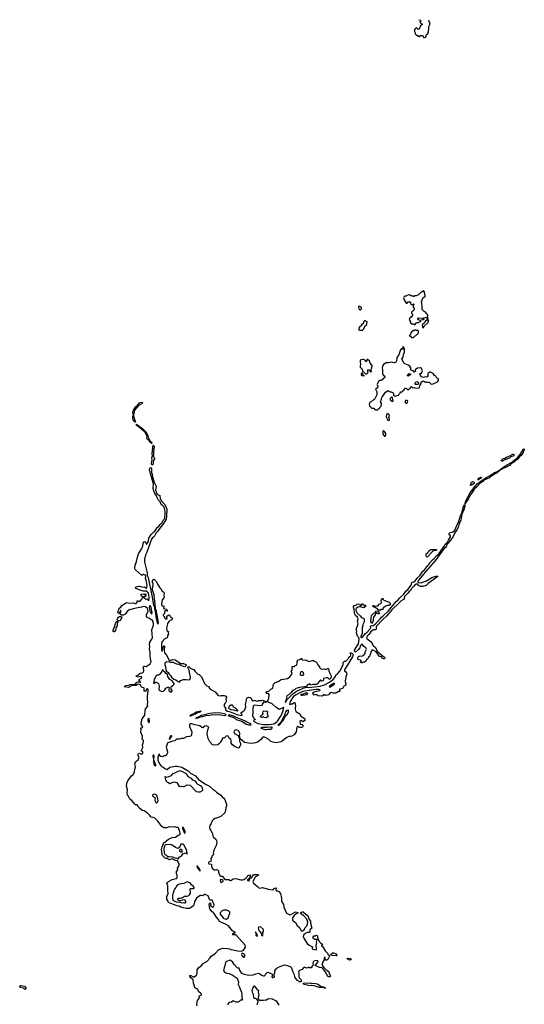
# Model space of a CAD drawing. Extents: x 2386897 to 2565480, y 579156 to 761880.
# Tile 78 of 191: x 2444083 to 2455580, y 727531 to 749974. Entities that reach past the tile are written whole.
import ezdxf

# ---------------------------------------------------------------- set-up
doc = ezdxf.new("R2010")
doc.units = 0

msp = doc.modelspace()

# ---------------------------------------------------------------- linework, layer by layer
at = {"layer": '0CON10XD'}
for points in [[(2453173, 749974), (2453215, 749960), (2453220, 749945), (2453200, 749915), (2453222, 749892), (2453240, 749885), (2453260, 749865), (2453247, 749853), (2453223, 749847), (2453205, 749830), (2453202, 749785), (2453185, 749760), (2453155, 749760), (2453125, 749790), (2453115, 749790), (2453090, 749765), (2453090, 749755), (2453080, 749745), (2453078, 749705), (2453090, 749675), (2453092, 749652), (2453125, 749620), (2453135, 749620), (2453155, 749600), (2453168, 749598), (2453175, 749590), (2453185, 749590), (2453215, 749610), (2453265, 749610), (2453278, 749598), (2453280, 749575), (2453293, 749563), (2453328, 749572), (2453340, 749585), (2453340, 749615), (2453354, 749636), (2453378, 749652), (2453396, 749704), (2453408, 749765), (2453402, 749815), (2453430, 749865), (2453427, 749907), (2453408, 749935), (2453412, 749963)], [(2453275, 742950), (2453288, 742962), (2453292, 742978), (2453388, 743072), (2453390, 743095), (2453400, 743105), (2453390, 743155), (2453380, 743165), (2453380, 743195), (2453370, 743205), (2453372, 743218), (2453380, 743225), (2453380, 743245), (2453370, 743255), (2453370, 743265), (2453318, 743318), (2453295, 743320), (2453250, 743365), (2453250, 743455), (2453240, 743555), (2453250, 743565), (2453250, 743595), (2453258, 743602), (2453272, 743638), (2453285, 743650), (2453308, 743652), (2453320, 743665), (2453320, 743695), (2453310, 743705), (2453307, 743767), (2453285, 743790), (2453275, 743790), (2453257, 743773), (2453235, 743770), (2453170, 743705), (2453115, 743678), (2453085, 743678), (2453055, 743660), (2453045, 743670), (2453035, 743670), (2453015, 743690), (2453008, 743682), (2452995, 743680), (2452975, 743700), (2452955, 743702), (2452903, 743687), (2452887, 743673), (2452855, 743670), (2452835, 743650), (2452830, 743635), (2452840, 743585), (2452885, 743510), (2452908, 743512), (2452935, 743540), (2452972, 743542), (2452987, 743517), (2452992, 743482), (2453035, 743480), (2453055, 743500), (2453070, 743485), (2453050, 743465), (2453050, 743425), (2453070, 743405), (2453070, 743365), (2453062, 743358), (2453058, 743342), (2453048, 743332), (2453032, 743328), (2453010, 743305), (2453012, 743282), (2453030, 743265), (2453030, 743235), (2453020, 743225), (2453020, 743195), (2453015, 743190), (2452985, 743190), (2452972, 743178), (2452968, 743162), (2452960, 743155), (2452963, 743123), (2452990, 743085), (2452990, 743065), (2453015, 743040), (2453045, 743040), (2453052, 743032), (2453085, 743020), (2453100, 743035), (2453102, 743058), (2453115, 743060), (2453125, 743070), (2453175, 743070), (2453192, 743088), (2453218, 743092), (2453230, 743105), (2453218, 743118), (2453192, 743122), (2453188, 743128), (2453172, 743132), (2453152, 743152), (2453150, 743165), (2453165, 743180), (2453235, 743170), (2453248, 743158), (2453252, 743142), (2453275, 743140), (2453285, 743130), (2453300, 743145), (2453282, 743152), (2453270, 743165), (2453283, 743177), (2453305, 743178), (2453345, 743190), (2453358, 743188), (2453360, 743125), (2453348, 743112), (2453332, 743108), (2453312, 743088), (2453308, 743062), (2453250, 743015), (2453252, 743002), (2453260, 742995), (2453260, 742955), (2453275, 742950)], [(2451845, 743360), (2451870, 743385), (2451870, 743405), (2451840, 743435), (2451805, 743438), (2451800, 743415), (2451813, 743383), (2451835, 743360), (2451845, 743360)], [(2451895, 742900), (2451920, 742925), (2451920, 742935), (2451940, 742955), (2451950, 742985), (2451985, 743020), (2451992, 743035), (2452000, 743085), (2451988, 743098), (2451972, 743102), (2451965, 743110), (2451935, 743110), (2451920, 743095), (2451910, 743045), (2451895, 743030), (2451875, 743030), (2451870, 743025), (2451870, 742995), (2451832, 742978), (2451810, 742945), (2451810, 742925), (2451800, 742915), (2451805, 742910), (2451818, 742908), (2451825, 742900), (2451895, 742900)], [(2453035, 742720), (2453042, 742728), (2453058, 742732), (2453092, 742768), (2453108, 742772), (2453132, 742798), (2453148, 742802), (2453158, 742812), (2453160, 742835), (2453170, 742845), (2453170, 742875), (2453158, 742888), (2453125, 742890), (2453115, 742900), (2453085, 742900), (2453075, 742890), (2453052, 742888), (2453005, 742840), (2452988, 742802), (2452962, 742778), (2452960, 742765), (2452988, 742758), (2453012, 742732), (2453028, 742728), (2453035, 742720)], [(2452205, 741078), (2452235, 741080), (2452265, 741110), (2452275, 741110), (2452290, 741125), (2452290, 741135), (2452317, 741165), (2452323, 741225), (2452303, 741265), (2452327, 741325), (2452332, 741368), (2452358, 741395), (2452418, 741485), (2452475, 741518), (2452502, 741505), (2452518, 741488), (2452545, 741488), (2452590, 741465), (2452602, 741452), (2452600, 741415), (2452615, 741400), (2452635, 741400), (2452645, 741390), (2452685, 741410), (2452718, 741412), (2452722, 741428), (2452755, 741460), (2452762, 741488), (2452795, 741490), (2452810, 741505), (2452810, 741515), (2452825, 741520), (2452875, 741578), (2452890, 741575), (2452918, 741548), (2452942, 741548), (2452983, 741577), (2452993, 741607), (2453005, 741612), (2453045, 741582), (2453075, 741590), (2453085, 741580), (2453177, 741573), (2453192, 741588), (2453200, 741635), (2453227, 741673), (2453230, 741715), (2453245, 741730), (2453265, 741730), (2453272, 741738), (2453285, 741740), (2453292, 741732), (2453308, 741728), (2453325, 741710), (2453345, 741710), (2453355, 741718), (2453375, 741710), (2453415, 741708), (2453440, 741685), (2453444, 741674), (2453465, 741663), (2453505, 741670), (2453603, 741717), (2453628, 741755), (2453628, 741775), (2453618, 741795), (2453590, 741805), (2453580, 741815), (2453566, 741846), (2453537, 741867), (2453507, 741907), (2453445, 741940), (2453425, 741940), (2453382, 741908), (2453378, 741895), (2453382, 741858), (2453370, 741830), (2453357, 741823), (2453325, 741832), (2453285, 741820), (2453230, 741835), (2453202, 741905), (2453213, 741917), (2453225, 741910), (2453235, 741920), (2453257, 741975), (2453256, 741996), (2453236, 742026), (2453215, 742037), (2453145, 742032), (2453090, 741995), (2453090, 741975), (2453097, 741963), (2453072, 741942), (2453047, 741967), (2453000, 741985), (2452993, 741995), (2452998, 742035), (2452968, 742078), (2452935, 742099), (2452855, 742127), (2452833, 742145), (2452794, 742226), (2452793, 742245), (2452816, 742285), (2452828, 742345), (2452852, 742395), (2452850, 742475), (2452832, 742502), (2452828, 742518), (2452815, 742520), (2452810, 742495), (2452830, 742465), (2452805, 742460), (2452795, 742470), (2452775, 742470), (2452765, 742460), (2452742, 742415), (2452737, 742383), (2452718, 742335), (2452678, 742275), (2452668, 742195), (2452650, 742170), (2452625, 742154), (2452585, 742158), (2452565, 742168), (2452475, 742154), (2452434, 742156), (2452368, 742115), (2452353, 742095), (2452342, 742035), (2452350, 741995), (2452350, 741895), (2452370, 741865), (2452393, 741853), (2452400, 741835), (2452385, 741810), (2452370, 741805), (2452346, 741774), (2452315, 741752), (2452295, 741748), (2452260, 741725), (2452232, 741685), (2452228, 741655), (2452240, 741615), (2452237, 741583), (2452225, 741570), (2452202, 741568), (2452190, 741555), (2452218, 741495), (2452220, 741425), (2452177, 741333), (2452155, 741310), (2452143, 741307), (2452120, 741285), (2452067, 741253), (2452055, 741240), (2452042, 741205), (2452050, 741175), (2452080, 741145), (2452085, 741130), (2452115, 741120), (2452155, 741120), (2452175, 741092), (2452193, 741083), (2452205, 741078)], [(2451995, 741900), (2452000, 741915), (2452020, 741935), (2452017, 741957), (2452010, 741965), (2452015, 741990), (2452042, 741992), (2452058, 741978), (2452062, 741962), (2452075, 741950), (2452098, 741952), (2452100, 741965), (2452082, 741982), (2452080, 741995), (2452108, 742035), (2452112, 742092), (2452068, 742145), (2452050, 742195), (2452005, 742230), (2451992, 742228), (2451990, 742205), (2451975, 742180), (2451962, 742182), (2451960, 742195), (2451940, 742220), (2451922, 742232), (2451898, 742232), (2451853, 742217), (2451840, 742205), (2451838, 742175), (2451848, 742125), (2451840, 742085), (2451842, 742055), (2451882, 742005), (2451892, 741962), (2451902, 741952), (2451918, 741948), (2451962, 741902), (2451995, 741900)], [(2451925, 741850), (2451930, 741855), (2451912, 741872), (2451898, 741908), (2451885, 741920), (2451872, 741918), (2451860, 741905), (2451862, 741872), (2451875, 741860), (2451920, 741860), (2451925, 741850)], [(2452945, 741850), (2452922, 741855), (2452918, 741865), (2452928, 741885), (2452955, 741912), (2452989, 741899), (2452990, 741885), (2452945, 741850)], [(2453098, 741658), (2453082, 741675), (2453111, 741719), (2453135, 741730), (2453167, 741695), (2453168, 741675), (2453155, 741662), (2453098, 741658)], [(2452575, 741272), (2452590, 741285), (2452580, 741355), (2452568, 741368), (2452555, 741370), (2452525, 741340), (2452527, 741307), (2452575, 741272)], [(2446715, 740797), (2446669, 740855), (2446662, 740875), (2446663, 740935), (2446673, 740967), (2446662, 741015), (2446670, 741055), (2446711, 741139), (2446778, 741192), (2446810, 741240), (2446825, 741250), (2446875, 741252), (2446882, 741245), (2446865, 741221), (2446791, 741179), (2446700, 741070), (2446687, 740995), (2446677, 740973), (2446676, 740935), (2446716, 740825), (2446720, 740805), (2446715, 740797)], [(2452895, 741233), (2452918, 741245), (2452927, 741277), (2452907, 741297), (2452873, 741297), (2452862, 741275), (2452868, 741248), (2452880, 741235), (2452895, 741233)], [(2452478, 740838), (2452505, 740842), (2452512, 740865), (2452497, 740887), (2452496, 740905), (2452512, 740962), (2452475, 740988), (2452463, 740987), (2452442, 740975), (2452433, 740925), (2452457, 740877), (2452460, 740855), (2452478, 740838)], [(2447095, 740311), (2447075, 740321), (2447052, 740345), (2447032, 740382), (2446985, 740415), (2446981, 740425), (2446988, 740455), (2446980, 740490), (2446942, 740562), (2446851, 740651), (2446751, 740725), (2446740, 740745), (2446743, 740757), (2446889, 740645), (2446966, 740575), (2447003, 740487), (2447008, 740455), (2447036, 740415), (2447048, 740378), (2447097, 740325), (2447101, 740315), (2447095, 740311)], [(2452405, 740478), (2452415, 740482), (2452428, 740512), (2452425, 740540), (2452398, 740588), (2452375, 740610), (2452360, 740595), (2452354, 740576), (2452360, 740525), (2452391, 740481), (2452405, 740478)], [(2447095, 739824), (2447085, 739855), (2447102, 739945), (2447097, 739985), (2447108, 740035), (2447104, 740085), (2447125, 740277), (2447135, 740272), (2447148, 740235), (2447133, 740125), (2447134, 740024), (2447142, 739992), (2447161, 739975), (2447137, 739943), (2447124, 739885), (2447126, 739844), (2447115, 739824), (2447095, 739824)], [(2454235, 738937), (2454234, 738954), (2454256, 739025), (2454356, 739205), (2454407, 739263), (2454426, 739305), (2454505, 739394), (2454545, 739419), (2454574, 739446), (2454638, 739482), (2454719, 739541), (2454821, 739599), (2454904, 739656), (2454971, 739679), (2455138, 739795), (2455312, 739898), (2455355, 739942), (2455399, 739971), (2455441, 740009), (2455489, 740061), (2455535, 740150), (2455565, 740187), (2455575, 740191), (2455580, 740175), (2455546, 740095), (2455505, 740041), (2455469, 740011), (2455424, 739955), (2455380, 739915), (2455322, 739875), (2455271, 739849), (2455243, 739815), (2455039, 739711), (2454968, 739655), (2454841, 739579), (2454785, 739533), (2454661, 739479), (2454636, 739445), (2454591, 739419), (2454559, 739391), (2454497, 739325), (2454440, 739270), (2454391, 739195), (2454359, 739161), (2454340, 739115), (2454317, 739083), (2454305, 739052), (2454260, 738990), (2454235, 738937)], [(2455058, 739908), (2455054, 739924), (2455068, 739945), (2455094, 739965), (2455135, 739976), (2455175, 740001), (2455251, 740029), (2455315, 740070), (2455325, 740072), (2455340, 740060), (2455342, 740045), (2455333, 740027), (2455274, 740006), (2455245, 739982), (2455137, 739943), (2455085, 739913), (2455058, 739908)], [(2446813, 732003), (2446790, 732025), (2446756, 732076), (2446725, 732077), (2446705, 732089), (2446635, 732179), (2446595, 732209), (2446576, 732235), (2446562, 732272), (2446542, 732295), (2446533, 732347), (2446538, 732418), (2446514, 732504), (2446525, 732568), (2446546, 732625), (2446633, 732737), (2446668, 732772), (2446697, 732825), (2446705, 732890), (2446724, 732945), (2446710, 733005), (2446724, 733056), (2446735, 733074), (2446777, 733095), (2446803, 733145), (2446783, 733205), (2446782, 733235), (2446795, 733247), (2446815, 733252), (2446855, 733229), (2446865, 733229), (2446891, 733255), (2446885, 733282), (2446852, 733305), (2446886, 733386), (2446880, 733445), (2446898, 733482), (2446906, 733526), (2446901, 733545), (2446876, 733576), (2446880, 733645), (2446845, 733737), (2446849, 733795), (2446841, 733815), (2446845, 733829), (2446880, 733840), (2446891, 733855), (2446854, 733914), (2446855, 733985), (2446875, 734036), (2446931, 734125), (2446941, 734225), (2446952, 734265), (2446999, 734325), (2446994, 734365), (2447006, 734415), (2446991, 734485), (2446998, 734515), (2446991, 734555), (2447013, 734665), (2447008, 734708), (2446995, 734724), (2446974, 734715), (2446955, 734668), (2446935, 734660), (2446921, 734685), (2446920, 734735), (2446913, 734745), (2446860, 734760), (2446848, 734775), (2446834, 734814), (2446795, 734826), (2446770, 734820), (2446735, 734801), (2446695, 734801), (2446631, 734789), (2446565, 734754), (2446463, 734765), (2446481, 734785), (2446505, 734795), (2446565, 734805), (2446605, 734822), (2446655, 734831), (2446700, 734820), (2446728, 734842), (2446750, 734870), (2446785, 734883), (2446833, 734867), (2446830, 734885), (2446800, 734915), (2446809, 734931), (2446835, 734954), (2446860, 734965), (2446862, 734985), (2446856, 734996), (2446825, 735000), (2446775, 734990), (2446742, 735002), (2446740, 735015), (2446780, 735040), (2446825, 735081), (2446875, 735088), (2446895, 735100), (2446914, 735135), (2446914, 735155), (2446899, 735205), (2446902, 735225), (2446910, 735235), (2446925, 735240), (2446965, 735233), (2447055, 735288), (2447076, 735335), (2447063, 735413), (2447052, 735485), (2447053, 735557), (2447041, 735625), (2447048, 735685), (2447041, 735735), (2447049, 735785), (2447094, 735855), (2447105, 735885), (2447093, 736065), (2447128, 736172), (2447128, 736215), (2447110, 736285), (2447075, 736292), (2447038, 736328), (2446990, 736345), (2446974, 736365), (2446971, 736405), (2447013, 736495), (2446999, 736525), (2446998, 736555), (2446948, 736588), (2446902, 736598), (2446855, 736580), (2446695, 736551), (2446615, 736528), (2446575, 736524), (2446538, 736495), (2446483, 736425), (2446437, 736403), (2446404, 736404), (2446374, 736425), (2446370, 736455), (2446385, 736472), (2446388, 736508), (2446375, 736500), (2446368, 736472), (2446345, 736450), (2446335, 736450), (2446322, 736465), (2446345, 736540), (2446362, 736565), (2446386, 736584), (2446411, 736619), (2446493, 736677), (2446525, 736687), (2446595, 736677), (2446675, 736682), (2446715, 736670), (2446735, 736670), (2446748, 736682), (2446752, 736698), (2446760, 736705), (2446762, 736728), (2446785, 736730), (2446805, 736710), (2446812, 736718), (2446825, 736720), (2446868, 736762), (2446870, 736785), (2446885, 736800), (2446915, 736800), (2446945, 736770), (2446955, 736770), (2446965, 736760), (2446975, 736770), (2446985, 736770), (2447014, 736734), (2447025, 736730), (2447036, 736794), (2447025, 736874), (2447015, 736903), (2446982, 736945), (2446965, 736950), (2446945, 736946), (2446895, 736949), (2446805, 736979), (2446721, 737015), (2446711, 737025), (2446718, 737035), (2446738, 737045), (2446795, 737061), (2446815, 737061), (2446865, 737044), (2446888, 737042), (2446925, 737049), (2446965, 737017), (2446975, 737016), (2446982, 737028), (2446985, 737085), (2446966, 737196), (2446951, 737235), (2446958, 737285), (2446954, 737304), (2446945, 737316), (2446915, 737327), (2446905, 737327), (2446883, 737313), (2446861, 737315), (2446725, 737432), (2446715, 737445), (2446708, 737472), (2446715, 737540), (2446744, 737625), (2446764, 737725), (2446792, 737795), (2446867, 737923), (2446886, 737984), (2446893, 738035), (2446912, 738075), (2446937, 738077), (2446950, 738065), (2446975, 738010), (2447015, 738088), (2447028, 738155), (2447079, 738241), (2447094, 738256), (2447140, 738300), (2447165, 738315), (2447225, 738405), (2447255, 738428), (2447280, 738465), (2447326, 738514), (2447359, 738571), (2447380, 738595), (2447388, 738615), (2447401, 738725), (2447397, 738775), (2447371, 738861), (2447347, 738895), (2447307, 738927), (2447287, 738985), (2447240, 739030), (2447219, 739059), (2447198, 739118), (2447162, 739172), (2447136, 739236), (2447126, 739285), (2447131, 739395), (2447090, 739515), (2447085, 739555), (2447061, 739621), (2447058, 739668), (2447042, 739702), (2447038, 739735), (2447045, 739754), (2447073, 739763), (2447083, 739753), (2447088, 739655), (2447100, 739615), (2447107, 739557), (2447147, 739435), (2447190, 739340), (2447178, 739255), (2447200, 739185), (2447225, 739150), (2447272, 739132), (2447284, 739054), (2447321, 738991), (2447388, 738925), (2447435, 738815), (2447431, 738655), (2447418, 738592), (2447358, 738492), (2447255, 738355), (2447227, 738313), (2447193, 738277), (2447152, 738198), (2447135, 738179), (2447102, 738158), (2447084, 738136), (2446982, 737838), (2446953, 737775), (2446924, 737675), (2446930, 737605), (2446986, 737366), (2446987, 737305), (2447008, 737258), (2447093, 736847), (2447135, 736627), (2447151, 736591), (2447155, 736542), (2447172, 736482), (2447195, 736324), (2447225, 736207), (2447235, 736198), (2447238, 736202), (2447249, 736235), (2447218, 736405), (2447206, 736435), (2447203, 736497), (2447174, 736545), (2447180, 736575), (2447169, 736615), (2447173, 736665), (2447159, 736705), (2447156, 736786), (2447144, 736835), (2447144, 736865), (2447108, 736975), (2447106, 737025), (2447122, 737075), (2447122, 737115), (2447117, 737137), (2447102, 737155), (2447120, 737205), (2447125, 737210), (2447155, 737210), (2447168, 737198), (2447175, 737180), (2447206, 737156), (2447224, 737104), (2447274, 737024), (2447307, 736995), (2447320, 736955), (2447365, 736927), (2447376, 736905), (2447368, 736865), (2447371, 736815), (2447366, 736795), (2447340, 736755), (2447324, 736716), (2447317, 736635), (2447326, 736616), (2447368, 736605), (2447372, 736595), (2447360, 736565), (2447362, 736552), (2447417, 736537), (2447440, 736505), (2447440, 736495), (2447435, 736490), (2447405, 736498), (2447384, 736486), (2447382, 736438), (2447350, 736405), (2447350, 736395), (2447380, 736365), (2447384, 736334), (2447428, 736312), (2447440, 736325), (2447432, 736345), (2447439, 736381), (2447465, 736402), (2447487, 736407), (2447502, 736395), (2447515, 736360), (2447535, 736352), (2447553, 736335), (2447560, 736315), (2447545, 736296), (2447487, 736263), (2447450, 736210), (2447446, 736164), (2447426, 736105), (2447434, 736054), (2447445, 736038), (2447470, 736025), (2447468, 736005), (2447476, 735974), (2447448, 735935), (2447448, 735905), (2447438, 735885), (2447366, 735844), (2447346, 735804), (2447325, 735802), (2447318, 735795), (2447310, 735725), (2447314, 735686), (2447310, 735635), (2447325, 735572), (2447346, 735615), (2447354, 735675), (2447375, 735698), (2447385, 735700), (2447376, 735605), (2447381, 735545), (2447432, 735485), (2447485, 735370), (2447495, 735368), (2447575, 735388), (2447625, 735381), (2447755, 735300), (2447815, 735298), (2447855, 735282), (2447872, 735265), (2447858, 735232), (2447835, 735222), (2447755, 735252), (2447725, 735280), (2447705, 735278), (2447665, 735286), (2447579, 735319), (2447518, 735318), (2447505, 735330), (2447435, 735339), (2447392, 735315), (2447392, 735265), (2447408, 735225), (2447412, 735165), (2447431, 735121), (2447467, 735097), (2447486, 735055), (2447520, 735025), (2447544, 734984), (2447594, 734944), (2447643, 734925), (2447678, 734898), (2447725, 734873), (2447749, 734911), (2447815, 734938), (2447877, 734937), (2447942, 734928), (2447956, 734934), (2447971, 734969), (2447968, 735025), (2447948, 735095), (2447941, 735145), (2447910, 735205), (2447910, 735215), (2447920, 735225), (2447935, 735228), (2447984, 735184), (2448047, 735165), (2448080, 735120), (2448145, 735058), (2448175, 735048), (2448205, 735019), (2448226, 734995), (2448292, 734845), (2448315, 734818), (2448345, 734790), (2448385, 734772), (2448410, 734735), (2448451, 734701), (2448535, 734656), (2448594, 734574), (2448625, 734562), (2448675, 734571), (2448745, 734571), (2448789, 734555), (2448796, 734535), (2448779, 734485), (2448786, 734445), (2448783, 734417), (2448775, 734401), (2448756, 734384)], [(2454535, 739484), (2454520, 739485), (2454545, 739522), (2454595, 739549), (2454602, 739545), (2454593, 739525), (2454535, 739484)], [(2454355, 739358), (2454351, 739365), (2454380, 739430), (2454396, 739444), (2454425, 739443), (2454440, 739425), (2454437, 739405), (2454375, 739361), (2454355, 739358)], [(2451885, 735313), (2451870, 735315), (2451858, 735325), (2451858, 735342), (2451870, 735355), (2451850, 735375), (2451815, 735379), (2451795, 735389), (2451785, 735405), (2451785, 735426), (2451795, 735449), (2451815, 735469), (2451895, 735470), (2451915, 735480), (2451954, 735525), (2451954, 735565), (2451982, 735625), (2451969, 735655), (2451923, 735683), (2451888, 735738), (2451875, 735739), (2451841, 735705), (2451832, 735658), (2451801, 735619), (2451735, 735561), (2451723, 735563), (2451710, 735580), (2451714, 735605), (2451799, 735745), (2451814, 735855), (2451806, 735895), (2451783, 735925), (2451763, 735975), (2451758, 735995), (2451766, 736045), (2451748, 736075), (2451793, 736203), (2451780, 736265), (2451797, 736315), (2451777, 736355), (2451731, 736391), (2451722, 736422), (2451708, 736458), (2451701, 736535), (2451688, 736585), (2451688, 736602), (2451700, 736620), (2451750, 736630), (2451775, 736650), (2451795, 736657), (2451825, 736650), (2451842, 736622), (2451865, 736620), (2451870, 736625), (2451870, 736655), (2451895, 736670), (2451902, 736652), (2451935, 736620), (2451945, 736620), (2451955, 736630), (2451960, 736625), (2451960, 736595), (2451925, 736568), (2451863, 736583), (2451848, 736598), (2451835, 736600), (2451822, 736588), (2451785, 736582), (2451750, 736555), (2451742, 736535), (2451743, 736505), (2451773, 736445), (2451843, 736385), (2451868, 736345), (2451885, 736337), (2451910, 736335), (2451926, 736326), (2451930, 736315), (2451932, 736245), (2451898, 736185), (2451898, 736155), (2451883, 736115), (2451882, 736015), (2451888, 735982), (2451853, 735915), (2451852, 735902), (2451860, 735890), (2451875, 735888), (2451895, 735899), (2451960, 735980), (2452003, 736015), (2452078, 736095), (2452083, 736115), (2452076, 736145), (2452081, 736159), (2452095, 736162), (2452125, 736158), (2452145, 736164), (2452197, 736213), (2452301, 736325), (2452324, 736356), (2452355, 736379), (2452487, 736503), (2452660, 736710), (2452705, 736747), (2452743, 736797), (2452825, 736874), (2452880, 736950), (2452927, 736985), (2453005, 737086), (2453013, 737105), (2453016, 737145), (2453027, 737153), (2453065, 737162), (2453092, 737185), (2453135, 737243), (2453207, 737313), (2453270, 737405), (2453315, 737445), (2453374, 737526), (2453406, 737554), (2453430, 737590), (2453491, 737659), (2453528, 737692), (2453585, 737763), (2453632, 737798), (2453795, 738028), (2453833, 738067), (2453851, 738109), (2453899, 738185), (2453897, 738207), (2453864, 738235), (2453865, 738262), (2453890, 738285), (2453955, 738299), (2453988, 738322), (2454089, 738541), (2454124, 738665), (2454149, 738701), (2454161, 738765), (2454195, 738874), (2454225, 738927), (2454225, 738885), (2454205, 738805), (2454175, 738730), (2454157, 738703), (2454130, 738565), (2454111, 738515), (2454092, 738488), (2454072, 738398), (2454045, 738348), (2454010, 738300), (2453937, 738153), (2453818, 738012), (2453802, 737948), (2453764, 737926), (2453721, 737879), (2453568, 737672), (2453282, 737338), (2453177, 737205), (2453160, 737175), (2453156, 737156), (2453165, 737149), (2453225, 737140), (2453245, 737143), (2453355, 737180), (2453474, 737256), (2453564, 737286), (2453605, 737290), (2453610, 737285), (2453393, 737125), (2453345, 737074), (2453265, 737051), (2453215, 737054), (2453172, 737075), (2453145, 737111), (2453135, 737116), (2453095, 737097), (2453059, 737061), (2453011, 737005), (2452987, 736963), (2452955, 736941), (2452928, 736902), (2452853, 736827), (2452840, 736780), (2452824, 736756), (2452773, 736725), (2452725, 736683), (2452565, 736525), (2452445, 736385), (2452352, 736298), (2452215, 736149), (2452202, 736125), (2452202, 736085), (2452195, 736069), (2452185, 736063), (2452135, 736063), (2452075, 736010), (2452037, 735963), (2451997, 735925), (2451985, 735884), (2451995, 735868), (2452032, 735835), (2452088, 735795), (2452135, 735708), (2452193, 735663), (2452229, 735579), (2452345, 735480), (2452396, 735446), (2452400, 735425), (2452391, 735409), (2452375, 735409), (2452345, 735424), (2452325, 735450), (2452281, 735461), (2452206, 735566), (2452155, 735599), (2452115, 735610), (2452080, 735565), (2452072, 735515), (2452057, 735493), (2452055, 735460), (2452033, 735447), (2452018, 735402), (2451988, 735385), (2451966, 735354), (2451935, 735330), (2451913, 735327), (2451885, 735313)], [(2453365, 737720), (2453355, 737730), (2453344, 737764), (2453342, 737795), (2453375, 737818), (2453408, 737855), (2453424, 737886), (2453456, 737896), (2453580, 737900), (2453580, 737885), (2453565, 737873), (2453515, 737868), (2453494, 737856), (2453365, 737720)], [(2446935, 736820), (2446885, 736820), (2446857, 736837), (2446840, 736865), (2446858, 736882), (2446908, 736888), (2446915, 736880), (2446935, 736880), (2446945, 736890), (2446957, 736877), (2446958, 736862), (2446942, 736858), (2446940, 736845), (2446945, 736840), (2446955, 736850), (2446960, 736835), (2446935, 736820)], [(2447095, 736422), (2447101, 736455), (2447090, 736490), (2447082, 736575), (2447066, 736616), (2447055, 736621), (2447042, 736605), (2447032, 736565), (2447044, 736535), (2447046, 736495), (2447063, 736473), (2447076, 736435), (2447095, 736422)], [(2452285, 736510), (2452262, 736512), (2452185, 736572), (2452155, 736582), (2452120, 736605), (2452135, 736618), (2452155, 736618), (2452175, 736608), (2452235, 736611), (2452245, 736617), (2452275, 736649), (2452310, 736670), (2452323, 736685), (2452315, 736740), (2452355, 736790), (2452367, 736755), (2452380, 736740), (2452499, 736699), (2452524, 736675), (2452526, 736655), (2452511, 736625), (2452495, 736619), (2452465, 736624), (2452422, 736605), (2452367, 736565), (2452355, 736530), (2452315, 736532), (2452285, 736510)], [(2446355, 736269), (2446322, 736272), (2446310, 736280), (2446306, 736295), (2446312, 736318), (2446337, 736353), (2446360, 736369), (2446385, 736374), (2446399, 736369), (2446410, 736355), (2446375, 736273), (2446355, 736269)], [(2452095, 736212), (2452083, 736265), (2452089, 736335), (2452102, 736395), (2452155, 736450), (2452175, 736452), (2452188, 736435), (2452178, 736405), (2452144, 736355), (2452126, 736245), (2452095, 736212)], [(2452275, 736432), (2452245, 736432), (2452202, 736452), (2452190, 736465), (2452190, 736485), (2452200, 736495), (2452225, 736502), (2452268, 736488), (2452270, 736475), (2452260, 736465), (2452280, 736445), (2452275, 736432)], [(2446225, 736021), (2446215, 736030), (2446212, 736065), (2446231, 736095), (2446237, 736123), (2446252, 736145), (2446258, 736185), (2446280, 736245), (2446286, 736254), (2446305, 736258), (2446318, 736235), (2446306, 736204), (2446307, 736155), (2446284, 736126), (2446264, 736055), (2446235, 736024), (2446225, 736021)], [(2448756, 734384), (2448742, 734365), (2448743, 734317), (2448776, 734276), (2448767, 734245), (2448776, 734235), (2448815, 734216), (2448857, 734207), (2448938, 734178), (2449055, 734130), (2449095, 734119), (2449144, 734116), (2449151, 734125), (2449120, 734175), (2449192, 734218), (2449211, 734245), (2449232, 734315), (2449227, 734367), (2449243, 734427), (2449248, 734485), (2449265, 734515), (2449295, 734529), (2449334, 734524), (2449354, 734505), (2449372, 734462), (2449387, 734447), (2449405, 734448), (2449435, 734462), (2449460, 734445), (2449485, 734438), (2449534, 734456), (2449593, 734457), (2449616, 734466), (2449700, 734435), (2449699, 734421), (2449685, 734412), (2449640, 734415), (2449620, 734395), (2449608, 734372), (2449607, 734353), (2449597, 734343), (2449555, 734337), (2449425, 734348), (2449415, 734342), (2449406, 734324), (2449394, 734255), (2449391, 734191), (2449390, 734105), (2449420, 734055), (2449450, 734025), (2449450, 734015), (2449416, 734004), (2449408, 733995), (2449428, 733975), (2449511, 733935), (2449635, 733905), (2449765, 733907), (2449876, 733924), (2449935, 733961), (2449955, 733983), (2450025, 734088), (2450055, 734145), (2450088, 734225), (2450101, 734295), (2450095, 734299), (2449995, 734248), (2449965, 734274), (2449915, 734302), (2449835, 734383), (2449747, 734417), (2449730, 734435), (2449762, 734508), (2449767, 734583), (2449759, 734609), (2449745, 734618), (2449723, 734617), (2449715, 734618), (2449698, 734635), (2449702, 734645), (2449715, 734659), (2449762, 734668), (2449808, 734712), (2449848, 734735), (2449869, 734825), (2449894, 734856), (2449987, 734893), (2450025, 734924), (2450045, 734932), (2450185, 734957), (2450235, 734994), (2450280, 735055), (2450287, 735075), (2450268, 735115), (2450292, 735148), (2450288, 735215), (2450293, 735227), (2450335, 735228), (2450346, 735234), (2450355, 735250), (2450386, 735264), (2450398, 735275), (2450406, 735304), (2450408, 735335), (2450422, 735385), (2450465, 735392), (2450495, 735410), (2450510, 735410), (2450510, 735395), (2450535, 735378), (2450595, 735382), (2450668, 735348), (2450699, 735351), (2450745, 735370), (2450775, 735368), (2450800, 735355), (2450812, 735342), (2450845, 735327), (2450876, 735266), (2450910, 735225), (2450910, 735205), (2450945, 735178), (2450965, 735172), (2451015, 735178), (2451055, 735163), (2451105, 735188), (2451117, 735187), (2451124, 735124), (2451181, 735021), (2451181, 734995), (2451174, 734975), (2451155, 734944), (2451134, 734944), (2451105, 734972), (2451075, 734972), (2451005, 734958), (2450995, 734902), (2450965, 734900), (2450947, 734917), (2450932, 734918), (2450905, 734880), (2450880, 734875), (2450880, 734855), (2450872, 734838), (2450845, 734824), (2450795, 734818), (2450765, 734823), (2450725, 734808), (2450712, 734812), (2450695, 734838), (2450685, 734837), (2450640, 734810), (2450615, 734776), (2450456, 734754), (2450375, 734731), (2450345, 734698), (2450300, 734680), (2450269, 734635), (2450225, 734596), (2450171, 734559), (2450159, 734535), (2450151, 734469), (2450134, 734425), (2450135, 734420), (2450145, 734424), (2450179, 734481), (2450300, 734600), (2450392, 734668), (2450445, 734692), (2450545, 734736), (2450615, 734756), (2450673, 734753), (2450929, 734781), (2451030, 734815), (2451145, 734875), (2451225, 734938), (2451277, 735005), (2451287, 735033), (2451325, 735062), (2451375, 735125), (2451449, 735265), (2451449, 735305), (2451460, 735330), (2451485, 735351), (2451515, 735354), (2451565, 735406), (2451589, 735451), (2451625, 735485), (2451630, 735505), (2451612, 735535), (2451616, 735544), (2451635, 735544), (2451664, 735524), (2451679, 735495), (2451669, 735451), (2451485, 735152), (2451482, 735132), (2451511, 735111), (2451526, 735086), (2451533, 735055), (2451510, 734995), (2451497, 734895), (2451513, 734817), (2451503, 734797), (2451465, 734780), (2451448, 734735), (2451415, 734718), (2451380, 734715), (2451370, 734705), (2451372, 734692), (2451380, 734685), (2451378, 734675), (2451360, 734655), (2451343, 734657), (2451285, 734622), (2451225, 734620), (2451175, 734636), (2451157, 734633), (2451115, 734583), (2451065, 734573), (2451055, 734580), (2451025, 734580), (2451018, 734588), (2451005, 734590), (2450998, 734572), (2450965, 734558), (2450885, 734562), (2450835, 734590), (2450795, 734580), (2450775, 734598), (2450760, 734625), (2450768, 734635), (2450815, 734658), (2450920, 734685), (2450930, 734695), (2450898, 734705), (2450834, 734706), (2450675, 734687), (2450535, 734658), (2450448, 734625), (2450365, 734579), (2450315, 734539), (2450242, 734435), (2450228, 734375), (2450235, 734361), (2450265, 734376), (2450295, 734379), (2450335, 734413), (2450346, 734416), (2450360, 734385), (2450367, 734315), (2450358, 734295), (2450358, 734265), (2450374, 734205), (2450465, 734148), (2450490, 734100), (2450562, 734055), (2450578, 734035), (2450578, 733992), (2450565, 733990), (2450535, 733970), (2450510, 733995), (2450495, 733998), (2450463, 733975), (2450473, 733913), (2450517, 733907), (2450532, 733892), (2450534, 733865), (2450524, 733846), (2450505, 733838), (2450455, 733840), (2450440, 733845), (2450425, 733860), (2450415, 733860), (2450400, 733845), (2450385, 733742), (2450340, 733675), (2450285, 733641), (2450255, 733633), (2450215, 733633), (2450168, 733612), (2450042, 733515), (2449925, 733491), (2449855, 733505), (2449805, 733524), (2449757, 733567), (2449688, 733608), (2449644, 733626), (2449625, 733620), (2449575, 733566), (2449516, 733515), (2449455, 733490), (2449365, 733472), (2449295, 733480), (2449254, 733494), (2449205, 733502), (2449102, 733592), (2449098, 733625), (2449090, 733635), (2449101, 733705), (2449081, 733751), (2449058, 733768), (2449005, 733784), (2448975, 733775), (2448962, 733745), (2448977, 733707), (2449058, 733655), (2449090, 733585), (2449092, 733525), (2449110, 733485), (2449110, 733445), (2449118, 733435), (2449094, 733406), (2449086, 733374), (2449065, 733369), (2448995, 733396), (2448934, 733445), (2448902, 733485), (2448900, 733545), (2448892, 733575), (2448855, 733598), (2448829, 733639), (2448807, 733647), (2448785, 733641), (2448745, 733600), (2448702, 733598), (2448690, 733555), (2448656, 733515), (2448646, 733485), (2448596, 733445), (2448525, 733434), (2448478, 733445), (2448418, 733515), (2448374, 733586), (2448354, 733696), (2448373, 733787), (2448389, 733849), (2448339, 733875), (2448300, 733870), (2448255, 733831), (2448235, 733839), (2448186, 733876), (2448156, 733886), (2448075, 733898), (2448005, 733922), (2447965, 733921), (2447949, 733905), (2447953, 733865), (2448005, 733745), (2447996, 733665), (2447989, 733651), (2447955, 733635), (2447885, 733627), (2447815, 733591), (2447765, 733587), (2447725, 733571), (2447655, 733575), (2447615, 733539), (2447565, 733529), (2447455, 733492), (2447447, 733483), (2447418, 733395), (2447449, 733285), (2447448, 733265), (2447435, 733236), (2447422, 733208), (2447405, 733192), (2447375, 733193), (2447326, 733174), (2447295, 733179), (2447275, 733195), (2447265, 733239), (2447245, 733211), (2447231, 733155), (2447234, 733095), (2447265, 733015), (2447315, 732948), (2447355, 732937), (2447405, 732898), (2447445, 732880), (2447502, 732938), (2447625, 732961), (2447675, 732959), (2447776, 732934), (2447922, 732855), (2447977, 732797), (2448086, 732735), (2448155, 732654), (2448333, 732543), (2448405, 732506), (2448485, 732434), (2448532, 732405), (2448569, 732369), (2448665, 732299), (2448695, 732256), (2448735, 732226), (2448757, 732197), (2448792, 732085), (2448792, 732055), (2448778, 732015), (2448772, 731945), (2448754, 731895), (2448665, 731814), (2448626, 731795), (2448535, 731769), (2448495, 731746), (2448470, 731715), (2448445, 731655), (2448415, 731605), (2448407, 731575), (2448408, 731545), (2448465, 731439), (2448488, 731348), (2448550, 731295), (2448565, 731265), (2448571, 731231), (2448557, 731153), (2448508, 731045), (2448502, 731008), (2448488, 730985), (2448500, 730965), (2448500, 730945), (2448463, 730907), (2448460, 730885), (2448440, 730855), (2448438, 730828), (2448447, 730803), (2448434, 730786), (2448395, 730774), (2448384, 730755), (2448384, 730745), (2448395, 730732), (2448442, 730722), (2448454, 730714), (2448452, 730665), (2448477, 730625), (2448515, 730599), (2448535, 730598), (2448565, 730607), (2448589, 730599), (2448610, 730575), (2448611, 730541), (2448640, 730465), (2448665, 730450), (2448695, 730452), (2448751, 730391), (2448775, 730378), (2448845, 730378), (2448885, 730356), (2448905, 730362), (2448945, 730389), (2449005, 730398), (2449125, 730370), (2449161, 730369), (2449191, 730379), (2449235, 730406), (2449264, 730435), (2449282, 730465), (2449325, 730482), (2449340, 730475), (2449337, 730455), (2449320, 730415), (2449303, 730397)], [(2447545, 734653), (2447556, 734664), (2447557, 734675), (2447531, 734711), (2447537, 734765), (2447550, 734785), (2447600, 734825), (2447602, 734845), (2447557, 734907), (2447503, 734935), (2447458, 735005), (2447449, 735045), (2447415, 735069), (2447388, 735108), (2447363, 735125), (2447350, 735150), (2447335, 735153), (2447312, 735098), (2447271, 735045), (2447245, 735035), (2447205, 735034), (2447185, 735013), (2447144, 734925), (2447135, 734850), (2447145, 734849), (2447175, 734872), (2447195, 734874), (2447244, 734845), (2447263, 734785), (2447254, 734704), (2447263, 734693), (2447305, 734667), (2447335, 734663), (2447359, 734671), (2447387, 734695), (2447415, 734738), (2447455, 734757), (2447475, 734758), (2447488, 734745), (2447478, 734715), (2447482, 734685), (2447522, 734655), (2447545, 734653)], [(2450545, 735030), (2450560, 735045), (2450550, 735085), (2450525, 735110), (2450492, 735108), (2450470, 735075), (2450470, 735045), (2450495, 735032), (2450545, 735030)], [(2451145, 734764), (2451165, 734769), (2451244, 734825), (2451255, 734850), (2451230, 734845), (2451141, 734785), (2451132, 734765), (2451145, 734764)], [(2450515, 734566), (2450495, 734572), (2450491, 734585), (2450505, 734600), (2450545, 734598), (2450605, 734629), (2450625, 734632), (2450639, 734625), (2450636, 734605), (2450616, 734584), (2450585, 734574), (2450515, 734566)], [(2449035, 734212), (2448968, 734238), (2448905, 734240), (2448866, 734255), (2448850, 734275), (2448853, 734307), (2448865, 734333), (2448895, 734354), (2448925, 734356), (2448935, 734350), (2448950, 734315), (2448985, 734299), (2449045, 734237), (2449048, 734222), (2449035, 734212)], [(2447985, 734105), (2448049, 734135), (2448067, 734153), (2448086, 734155), (2448118, 734172), (2448192, 734195), (2448213, 734205), (2448218, 734215), (2448105, 734190), (2448064, 734156), (2447974, 734125), (2447957, 734105), (2447985, 734105)], [(2448095, 734044), (2448125, 734060), (2448138, 734058), (2448162, 734065), (2448192, 734088), (2448236, 734084), (2448345, 734118), (2448375, 734114), (2448485, 734137), (2448545, 734129), (2448615, 734133), (2448755, 734115), (2448780, 734120), (2448789, 734135), (2448752, 734155), (2448665, 734169), (2448555, 734173), (2448415, 734158), (2448226, 734115), (2448189, 734091), (2448105, 734058), (2448095, 734044)], [(2449355, 733900), (2449351, 733915), (2449326, 733935), (2449260, 733960), (2449223, 733985), (2449135, 734026), (2449050, 734050), (2448962, 734095), (2448881, 734125), (2448852, 734128), (2448838, 734122), (2448836, 734115), (2448844, 734104), (2448978, 734058), (2449015, 734026), (2449157, 733977), (2449225, 733926), (2449295, 733904), (2449355, 733900)], [(2449695, 734064), (2449655, 734068), (2449635, 734080), (2449591, 734071), (2449572, 734085), (2449578, 734105), (2449601, 734129), (2449628, 734142), (2449630, 734155), (2449622, 734162), (2449620, 734175), (2449633, 734207), (2449645, 734220), (2449675, 734212), (2449705, 734222), (2449728, 734205), (2449720, 734155), (2449742, 734105), (2449724, 734076), (2449695, 734064)], [(2449975, 733890), (2449995, 733893), (2450035, 733934), (2450049, 733961), (2450087, 734003), (2450150, 734110), (2450186, 734145), (2450207, 734195), (2450205, 734225), (2450197, 734237), (2450165, 734227), (2450146, 734205), (2450100, 734080), (2450055, 734011), (2450039, 733971), (2449964, 733895), (2449975, 733890)], [(2447035, 733952), (2447043, 733975), (2447035, 734037), (2447025, 734053), (2447015, 734046), (2447006, 734025), (2447002, 733992), (2447014, 733965), (2447035, 733952)], [(2449695, 733795), (2449735, 733803), (2449801, 733805), (2449825, 733816), (2449838, 733835), (2449832, 733845), (2449805, 733849), (2449715, 733840), (2449595, 733843), (2449580, 733835), (2449583, 733825), (2449599, 733815), (2449665, 733795), (2449695, 733795)], [(2447495, 733574), (2447511, 733585), (2447521, 733605), (2447544, 733625), (2447551, 733635), (2447548, 733648), (2447535, 733651), (2447514, 733635), (2447487, 733585), (2447495, 733574)], [(2447175, 732964), (2447185, 732972), (2447184, 732985), (2447165, 733046), (2447137, 733105), (2447146, 733196), (2447137, 733207), (2447125, 733206), (2447116, 733185), (2447131, 733115), (2447129, 733075), (2447137, 733005), (2447145, 732990), (2447175, 732964)], [(2448155, 732372), (2448195, 732374), (2448247, 732405), (2448254, 732415), (2448248, 732455), (2448229, 732485), (2448199, 732509), (2448132, 732545), (2448119, 732559), (2448112, 732585), (2448085, 732614), (2448031, 732641), (2447995, 732678), (2447924, 732714), (2447906, 732755), (2447882, 732782), (2447765, 732846), (2447739, 732849), (2447705, 732842), (2447670, 732830), (2447595, 732791), (2447563, 732785), (2447525, 732741), (2447445, 732699), (2447402, 732718), (2447393, 732717), (2447392, 732705), (2447405, 732644), (2447425, 732608), (2447445, 732591), (2447475, 732590), (2447503, 732565), (2447514, 732564), (2447555, 732588), (2447605, 732599), (2447627, 732597), (2447665, 732584), (2447715, 732496), (2447777, 732503), (2447815, 732495), (2447832, 732498), (2447895, 732533), (2447965, 732527), (2448105, 732382), (2448155, 732372)], [(2447195, 732120), (2447205, 732121), (2447226, 732135), (2447238, 732165), (2447233, 732215), (2447215, 732275), (2447201, 732295), (2447175, 732312), (2447145, 732321), (2447125, 732316), (2447110, 732295), (2447113, 732275), (2447164, 732245), (2447170, 732225), (2447162, 732195), (2447164, 732175), (2447185, 732129), (2447195, 732120)], [(2448123, 727495), (2448120, 727535), (2448132, 727615), (2448180, 727675), (2448175, 727720), (2448212, 727738), (2448222, 727748), (2448223, 727765), (2448205, 727786), (2448154, 727824), (2448150, 727855), (2448143, 727865), (2448122, 727882), (2448073, 727903), (2448066, 727945), (2448043, 728015), (2448038, 728085), (2447984, 728135), (2447957, 728175), (2447958, 728185), (2447965, 728189), (2447985, 728184), (2448035, 728160), (2448055, 728157), (2448108, 728195), (2448127, 728225), (2448126, 728315), (2448161, 728369), (2448215, 728407), (2448265, 728460), (2448345, 728504), (2448425, 728588), (2448448, 728625), (2448485, 728647), (2448545, 728695), (2448609, 728771), (2448663, 728797), (2448715, 728808), (2448815, 728800), (2448865, 728798), (2448895, 728777), (2448945, 728776), (2449045, 728746), (2449128, 728742), (2449172, 728758), (2449205, 728793), (2449225, 728835), (2449222, 728882), (2449025, 729099), (2449004, 729114), (2448938, 729118), (2448933, 729125), (2448944, 729145), (2448965, 729158), (2448995, 729161), (2448995, 729178), (2448965, 729187), (2448935, 729207), (2448840, 729320), (2448753, 729363), (2448694, 729384), (2448637, 729415), (2448603, 729475), (2448565, 729515), (2448513, 729603), (2448490, 729630), (2448465, 729642), (2448413, 729705), (2448402, 729805), (2448410, 729835), (2448415, 729840), (2448430, 729835), (2448440, 729805), (2448430, 729795), (2448430, 729785), (2448485, 729742), (2448499, 729751), (2448513, 729787), (2448508, 729815), (2448489, 729849), (2448481, 729885), (2448475, 729895), (2448457, 729903), (2448412, 729902), (2448375, 730002), (2448305, 730036), (2448285, 730033), (2448259, 730001), (2448215, 730009), (2448193, 730007), (2448111, 729949), (2448066, 729874), (2448057, 729815), (2448038, 729765), (2447955, 729718), (2447875, 729718), (2447805, 729728), (2447752, 729742), (2447715, 729764), (2447665, 729772), (2447609, 729799), (2447528, 729828), (2447485, 729844), (2447473, 729855), (2447458, 729888), (2447432, 729925), (2447438, 729985), (2447464, 730055), (2447455, 730125), (2447460, 730235), (2447437, 730285), (2447447, 730305), (2447475, 730328), (2447555, 730376), (2447645, 730402), (2447668, 730415), (2447674, 730435), (2447674, 730475), (2447654, 730515), (2447654, 730555), (2447683, 730595), (2447681, 730635), (2447720, 730695), (2447717, 730725), (2447695, 730780), (2447678, 730798), (2447630, 730805), (2447555, 730848), (2447485, 730822), (2447445, 730853), (2447418, 730855), (2447396, 730865), (2447339, 730925), (2447328, 730945), (2447314, 731056), (2447330, 731120), (2447359, 731195), (2447375, 731218), (2447414, 731236), (2447445, 731272), (2447485, 731301), (2447555, 731330), (2447635, 731338), (2447692, 731388), (2447739, 731401), (2447742, 731425), (2447725, 731489), (2447695, 731560), (2447655, 731563), (2447625, 731577), (2447585, 731565), (2447495, 731576), (2447425, 731553), (2447375, 731555), (2447345, 731565), (2447320, 731585), (2447228, 731708), (2447185, 731748), (2447165, 731775), (2447125, 731791), (2447075, 731798), (2447047, 731837), (2446995, 731888), (2446920, 731940), (2446872, 731952), (2446813, 732003)], [(2447845, 731429), (2447856, 731445), (2447851, 731475), (2447805, 731562), (2447795, 731569), (2447793, 731537), (2447812, 731475), (2447835, 731434), (2447845, 731429)], [(2447685, 730840), (2447732, 730895), (2447780, 730920), (2447803, 730957), (2447865, 730980), (2447889, 730969), (2447897, 730953), (2447891, 731035), (2447825, 731164), (2447805, 731179), (2447752, 731178), (2447744, 731165), (2447726, 731104), (2447686, 731084), (2447636, 731105), (2447555, 731160), (2447515, 731173), (2447415, 731168), (2447388, 731152), (2447371, 731119), (2447366, 731075), (2447376, 730985), (2447393, 730953), (2447433, 730925), (2447445, 730902), (2447455, 730897), (2447485, 730901), (2447565, 730889), (2447615, 730866), (2447665, 730858), (2447685, 730840)], [(2447775, 730990), (2447752, 730995), (2447732, 731015), (2447730, 731055), (2447745, 731070), (2447765, 731069), (2447775, 731055), (2447775, 730990)], [(2448195, 730564), (2448197, 730585), (2448165, 730643), (2448125, 730686), (2448115, 730687), (2448135, 730635), (2448195, 730564)], [(2447855, 729840), (2447867, 729853), (2447870, 729885), (2447845, 729910), (2447785, 729908), (2447745, 729890), (2447715, 729890), (2447690, 729915), (2447680, 729935), (2447698, 729952), (2447745, 729953), (2447795, 729968), (2447835, 729992), (2447895, 729993), (2447936, 730014), (2447952, 730025), (2447973, 730065), (2447969, 730161), (2447985, 730174), (2448045, 730171), (2448060, 730180), (2448060, 730195), (2448038, 730225), (2447994, 730254), (2447966, 730296), (2447895, 730319), (2447825, 730286), (2447715, 730267), (2447672, 730245), (2447652, 730225), (2447642, 730195), (2447613, 730155), (2447590, 730095), (2447582, 730055), (2447568, 730025), (2447568, 729955), (2447575, 729902), (2447645, 729870), (2447732, 729862), (2447755, 729848), (2447777, 729843), (2447825, 729848), (2447835, 729840), (2447855, 729840)], [(2448675, 730310), (2448695, 730313), (2448719, 730335), (2448716, 730355), (2448695, 730370), (2448665, 730376), (2448654, 730365), (2448658, 730325), (2448675, 730310)], [(2449303, 730397), (2449298, 730382), (2449270, 730365), (2449270, 730355), (2449305, 730342), (2449318, 730355), (2449318, 730372), (2449330, 730395), (2449375, 730422), (2449410, 730480), (2449435, 730489), (2449517, 730487), (2449520, 730475), (2449456, 730434), (2449441, 730419), (2449391, 730325), (2449407, 730295), (2449455, 730251), (2449495, 730225), (2449528, 730188), (2449555, 730179), (2449615, 730192), (2449745, 730154), (2449845, 730137), (2449866, 730144), (2449890, 730175), (2449926, 730186), (2449930, 730175), (2449922, 730132), (2449928, 730125), (2449935, 730118), (2449960, 730115), (2449985, 730103), (2450024, 730055), (2450048, 729948), (2450044, 729885), (2450053, 729863), (2450096, 729806), (2450104, 729745), (2450135, 729676), (2450161, 729611), (2450235, 729568), (2450263, 729577), (2450365, 729639), (2450418, 729625), (2450420, 729605), (2450385, 729590), (2450333, 729555), (2450302, 729498), (2450297, 729463), (2450301, 729445), (2450312, 729432), (2450367, 729397), (2450406, 729325), (2450464, 729274), (2450479, 729235), (2450499, 729209), (2450525, 729207), (2450562, 729225), (2450589, 729281), (2450630, 729330), (2450647, 729405), (2450624, 729474), (2450556, 729546), (2450484, 729604), (2450497, 729625), (2450522, 729638), (2450545, 729637), (2450591, 729591), (2450644, 729555), (2450677, 729467), (2450705, 729428), (2450709, 729381), (2450737, 729263), (2450692, 729225), (2450695, 729180), (2450685, 729170), (2450635, 729170), (2450565, 729130), (2450546, 729105), (2450540, 729075), (2450561, 729025), (2450629, 728919), (2450676, 728876), (2450755, 728840), (2450750, 728805), (2450758, 728785), (2450835, 728772), (2450847, 728795), (2450840, 728885), (2450843, 728907), (2450850, 728915), (2450848, 728945), (2450860, 729005), (2450855, 729010), (2450805, 729010), (2450785, 729030), (2450772, 729032), (2450768, 729065), (2450782, 729088), (2450825, 729090), (2450835, 729110), (2450865, 729092), (2450870, 729085), (2450872, 729012), (2450897, 728987), (2450905, 728960), (2450940, 728935), (2450942, 728922), (2450980, 728905), (2450982, 728892), (2450990, 728885), (2450962, 728878), (2450960, 728865), (2450998, 728838), (2451000, 728825), (2451045, 728750), (2451098, 728698), (2451110, 728655), (2451150, 728645), (2451107, 728555), (2451080, 728535), (2451058, 728538), (2451042, 728552), (2451040, 728595), (2451035, 728600), (2451022, 728598), (2451020, 728545), (2450992, 728495), (2450977, 728443), (2450977, 728425), (2451012, 728372), (2451068, 728318), (2451125, 728282), (2451134, 728224), (2451156, 728195), (2451162, 728175), (2451160, 728160), (2451125, 728158), (2451098, 728175), (2451060, 728255), (2450992, 728345), (2450965, 728363), (2450915, 728368), (2450812, 728412), (2450810, 728425), (2450840, 728445), (2450880, 728495), (2450878, 728518), (2450845, 728528), (2450785, 728513), (2450769, 728501), (2450760, 728465), (2450770, 728425), (2450745, 728398), (2450725, 728362), (2450685, 728360), (2450675, 728370), (2450655, 728370), (2450645, 728360), (2450615, 728352), (2450585, 728370), (2450565, 728370), (2450542, 728355), (2450520, 728325), (2450455, 728298), (2450442, 728285), (2450438, 728275), (2450442, 728235), (2450440, 728165), (2450450, 728135), (2450496, 728086), (2450502, 728055), (2450496, 728044), (2450485, 728040), (2450460, 728045), (2450415, 728073), (2450360, 728135), (2450352, 728155), (2450346, 728205), (2450307, 728275), (2450281, 728351), (2450252, 728382), (2450208, 728402), (2450125, 728420), (2450085, 728415), (2449975, 728373), (2449915, 728341), (2449887, 728295), (2449886, 728244), (2449876, 728205), (2449878, 728162), (2449869, 728141), (2449855, 728130), (2449845, 728132), (2449834, 728155), (2449849, 728209), (2449785, 728244), (2449755, 728252), (2449715, 728247), (2449680, 728215), (2449660, 728175), (2449645, 728169), (2449586, 728196), (2449548, 728225), (2449525, 728234), (2449455, 728219), (2449395, 728192), (2449305, 728191), (2449197, 728207), (2449155, 728233), (2449100, 728300), (2449085, 728355), (2449055, 728355), (2449035, 728361), (2448979, 728429), (2448931, 728495), (2448885, 728530), (2448875, 728534), (2448792, 728508), (2448775, 728484), (2448764, 728435), (2448738, 728365), (2448729, 728305), (2448741, 728281), (2448777, 728247), (2448805, 728237), (2448855, 728234), (2448925, 728206), (2449035, 728127), (2449065, 728045), (2449061, 727985), (2449092, 727925), (2449106, 727875), (2449137, 727807), (2449147, 727743), (2449141, 727685), (2449156, 727635), (2449145, 727627), (2449115, 727624), (2449075, 727587), (2449055, 727579), (2449015, 727578), (2448945, 727607), (2448907, 727583), (2448865, 727573), (2448842, 727558), (2448815, 727515)], [(2448795, 729471), (2448836, 729505), (2448870, 729605), (2448870, 729630), (2448845, 729654), (2448805, 729674), (2448735, 729674), (2448705, 729666), (2448653, 729615), (2448654, 729585), (2448679, 729545), (2448725, 729491), (2448735, 729484), (2448795, 729471)], [(2449495, 729083), (2449501, 729095), (2449495, 729125), (2449455, 729186), (2449454, 729165), (2449467, 729147), (2449464, 729105), (2449495, 729083)], [(2449615, 729088), (2449627, 729125), (2449612, 729155), (2449641, 729189), (2449639, 729235), (2449567, 729295), (2449525, 729291), (2449518, 729275), (2449533, 729215), (2449582, 729152), (2449595, 729104), (2449615, 729088)], [(2449195, 728604), (2449210, 728625), (2449209, 728659), (2449195, 728675), (2449165, 728690), (2449145, 728686), (2449137, 728665), (2449143, 728645), (2449175, 728606), (2449195, 728604)], [(2451294, 728636), (2451205, 728643), (2451180, 728655), (2451178, 728672), (2451213, 728707), (2451235, 728707), (2451290, 728680), (2451305, 728642), (2451294, 728636)], [(2451595, 728538), (2451542, 728565), (2451538, 728575), (2451565, 728582), (2451615, 728577), (2451631, 728565), (2451634, 728555), (2451625, 728544), (2451595, 728538)], [(2444215, 727874), (2444195, 727874), (2444168, 727898), (2444105, 727914), (2444085, 727932), (2444083, 727945), (2444095, 727958), (2444115, 727962), (2444149, 727949), (2444195, 727942), (2444226, 727905), (2444226, 727885), (2444215, 727874)], [(2449495, 727528), (2449519, 727595), (2449518, 727608), (2449488, 727648), (2449455, 727662), (2449425, 727662), (2449414, 727675), (2449408, 727755), (2449394, 727784), (2449382, 727845), (2449415, 727950), (2449425, 727950), (2449484, 727874), (2449520, 727845), (2449517, 727805), (2449531, 727745), (2449527, 727727), (2449514, 727674), (2449527, 727645), (2449548, 727628), (2449634, 727626), (2449685, 727631), (2449705, 727636), (2449745, 727661), (2449835, 727654), (2449925, 727610), (2449985, 727514)], [(2451045, 727894), (2451018, 727908), (2450975, 727914), (2450905, 727912), (2450795, 727954), (2450665, 727956), (2450630, 727970), (2450565, 727982), (2450549, 727995), (2450540, 728015), (2450575, 728022), (2450635, 728010), (2450705, 728017), (2450735, 728007), (2450775, 728009), (2450865, 727998), (2450955, 727940), (2451005, 727932), (2451050, 727905), (2451045, 727894)]]:
    msp.add_lwpolyline(points, dxfattribs=at)

doc.saveas('drawing.dxf')
